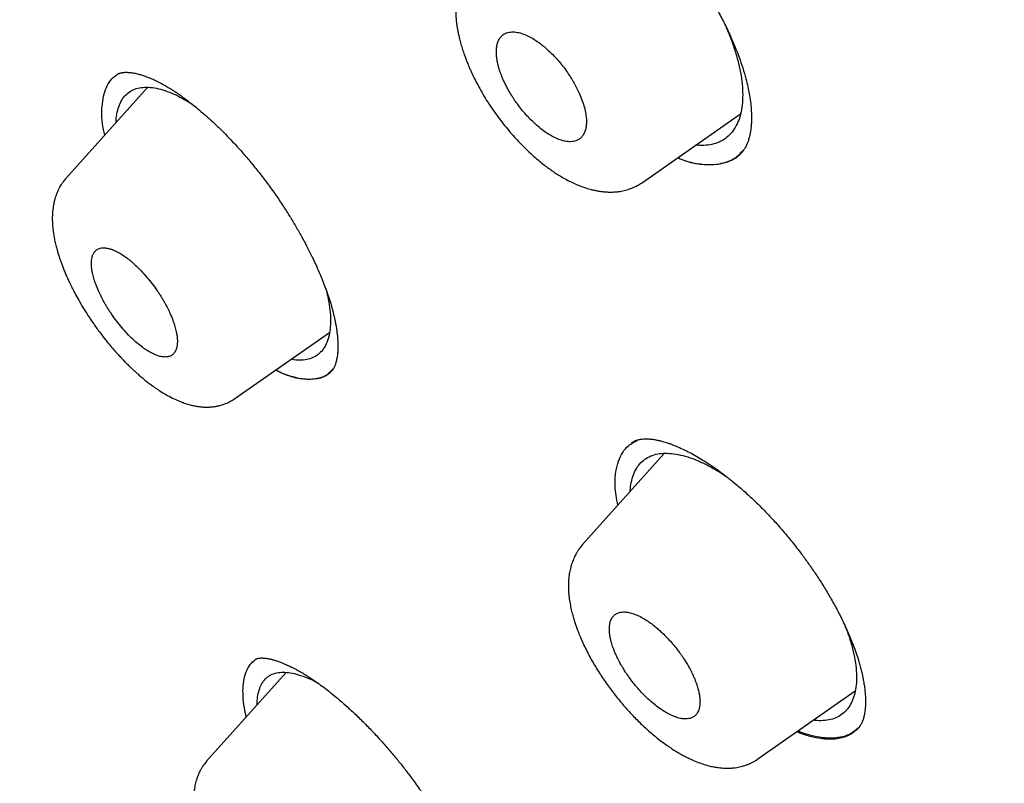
# Model space of a CAD drawing. Header units: millimetres. Extents: x 8 to 601, y 12 to 948.
# Tile 20 of 125: x 482 to 496, y 371 to 382. Entities that reach past the tile are written whole.
import ezdxf

# ---------------------------------------------------------------- set-up
doc = ezdxf.new("R2010")
doc.units = ezdxf.units.MM

msp = doc.modelspace()

# ---------------------------------------------------------------- linework, layer by layer
at = {"color": 7, "linetype": 'Continuous', "lineweight": 30}
for p, q in [((484.131, 380.793), (482.989, 379.519)), ((484.706, 380.591), (484.764, 380.553)), ((491.054, 379.465), (492.424, 380.424)), ((492.477, 379.927), (492.424, 379.876)), ((485.354, 376.443), (486.676, 377.369)), ((486.736, 376.87), (486.713, 376.847)), ((486.703, 376.837), (486.663, 376.798)), ((491.358, 375.677), (490.215, 374.402)), ((486.071, 372.615), (484.954, 371.369)), ((492.668, 371.406), (494.027, 372.357))]:
    msp.add_line(p, q, dxfattribs=at)
for points, knots in [([(546.31, 319.917), (546.414, 320.603), (546.621, 321.969), (546.63, 324.249), (546.489, 326.623), (546.21, 329.082), (545.791, 331.861), (545.206, 334.973), (544.448, 338.418), (543.505, 342.325), (542.383, 346.691), (541.162, 351.491), (539.875, 356.343), (538.436, 361.307), (537.042, 365.565), (535.764, 369.067), (534.688, 371.764), (533.463, 374.538), (532.048, 377.395), (530.493, 380.167), (528.807, 382.82), (527.026, 385.31), (525.063, 387.733), (522.988, 390.04), (520.858, 392.223), (518.345, 394.629), (515.447, 397.208), (512.175, 399.906), (508.912, 402.43), (505.667, 404.796), (502.447, 406.995), (499.265, 409.024), (496.13, 410.904), (493.032, 412.693), (489.945, 414.469), (486.867, 416.174), (483.815, 417.75), (480.813, 419.147), (477.885, 420.345), (475.044, 421.346), (472.303, 422.114), (469.989, 422.546), (468.089, 422.689), (466.567, 422.614), (465.194, 422.297), (464.031, 421.679), (463.132, 420.734), (462.45, 419.448), (461.999, 417.891), (461.884, 416.638), (461.829, 416.041)], [0, 0, 0, 0, 0.019898, 0.0396, 0.059164, 0.078622, 0.098012, 0.12334, 0.148581, 0.17373, 0.20787, 0.241963, 0.276211, 0.310624, 0.345209, 0.362608, 0.380134, 0.39781, 0.415671, 0.433755, 0.448995, 0.464411, 0.479836, 0.49507, 0.51012, 0.525029, 0.547188, 0.569187, 0.591087, 0.612948, 0.634795, 0.656565, 0.678193, 0.699626, 0.721058, 0.742686, 0.764457, 0.7863, 0.808166, 0.830063, 0.852062, 0.874222, 0.88913, 0.904182, 0.919413, 0.934843, 0.95025, 0.965501, 0.983579, 1, 1, 1, 1]), ([(544.101, 319.878), (544.186, 320.426), (544.357, 321.522), (544.405, 323.329), (544.343, 325.217), (544.175, 327.181), (543.925, 329.2), (543.545, 331.658), (542.994, 334.581), (542.241, 337.983), (541.364, 341.596), (540.38, 345.404), (539.346, 349.383), (538.284, 353.383), (537.143, 357.436), (535.878, 361.565), (534.681, 365.084), (533.614, 367.955), (532.744, 370.143), (531.787, 372.367), (530.725, 374.631), (529.537, 376.933), (528.317, 379.071), (527.089, 381.024), (525.891, 382.779), (524.595, 384.513), (523.059, 386.396), (521.273, 388.395), (519.254, 390.481), (517.052, 392.606), (514.679, 394.755), (512.145, 396.911), (509.6, 398.956), (507.056, 400.902), (504.307, 402.905), (501.364, 404.924), (498.239, 406.927), (495.143, 408.789), (492.07, 410.567), (489.007, 412.327), (485.964, 414.006), (482.962, 415.547), (480.214, 416.816), (477.723, 417.839), (475.479, 418.657), (473.301, 419.335), (471.201, 419.853), (469.312, 420.167), (467.644, 420.277), (466.197, 420.191), (465.011, 419.908), (464.08, 419.45), (463.376, 418.869), (462.806, 418.135), (462.314, 417.174), (461.937, 415.959), (461.7, 414.479), (461.609, 412.881), (461.637, 411.193), (461.761, 409.436), (462.028, 407.026), (462.513, 403.918), (463.277, 400.079), (464.173, 396.167), (465.154, 392.214), (466.166, 388.247), (467.144, 384.488), (468.132, 380.902), (469.144, 377.483), (470.265, 374.006), (471.363, 370.901), (472.399, 368.189), (473.336, 365.891), (474.36, 363.556), (475.474, 361.184), (476.317, 359.572), (476.739, 358.765)], [0, 0, 0, 0, 0.011709, 0.0234, 0.035079, 0.046745, 0.058401, 0.070053, 0.08835, 0.106637, 0.124908, 0.145647, 0.166375, 0.187119, 0.207887, 0.228673, 0.249479, 0.259892, 0.270315, 0.28075, 0.291198, 0.301658, 0.31213, 0.319994, 0.327864, 0.335737, 0.343609, 0.354092, 0.364563, 0.37502, 0.38755, 0.400066, 0.41258, 0.425091, 0.437599, 0.45323, 0.468841, 0.484431, 0.499999, 0.515569, 0.531166, 0.546782, 0.562408, 0.574915, 0.587424, 0.599934, 0.612454, 0.624987, 0.635443, 0.645912, 0.656393, 0.664263, 0.672136, 0.680006, 0.687871, 0.698343, 0.708803, 0.71925, 0.729685, 0.740108, 0.750521, 0.771326, 0.792113, 0.81288, 0.833624, 0.854353, 0.875091, 0.892532, 0.909986, 0.927451, 0.944927, 0.955919, 0.966921, 0.977933, 0.988958, 1, 1, 1, 1]), ([(492.139, 410.008), (492.234, 409.953), (492.422, 409.845), (492.696, 409.687), (492.957, 409.536), (493.206, 409.392), (493.44, 409.256), (493.66, 409.128), (493.867, 409.008), (494.06, 408.895), (494.243, 408.789), (494.413, 408.689), (494.572, 408.596), (494.718, 408.51), (494.853, 408.431), (494.981, 408.356), (495.107, 408.282), (495.37, 408.127), (495.773, 407.888), (496.32, 407.562), (497.019, 407.141), (497.867, 406.625), (498.864, 406.006), (499.696, 405.478), (500.363, 405.047), (500.865, 404.719), (501.373, 404.384), (501.889, 404.04), (502.417, 403.683), (502.834, 403.399), (503.136, 403.191), (503.319, 403.064), (503.504, 402.936), (503.691, 402.806), (503.88, 402.674), (504.068, 402.543), (504.251, 402.413), (504.429, 402.288), (504.598, 402.168), (504.758, 402.054), (504.907, 401.947), (505.044, 401.849), (505.175, 401.755), (505.313, 401.655), (505.465, 401.545), (505.636, 401.422), (505.817, 401.29), (506.009, 401.149), (506.212, 401), (506.519, 400.775), (506.923, 400.476), (507.399, 400.119), (507.85, 399.778), (508.279, 399.451), (508.706, 399.123), (509.276, 398.682), (509.987, 398.123), (510.668, 397.579), (511.179, 397.167), (511.523, 396.887), (511.876, 396.597), (512.185, 396.342), (512.449, 396.123), (512.663, 395.944), (512.875, 395.766), (513.079, 395.594), (513.268, 395.433), (513.442, 395.285), (513.601, 395.15), (513.745, 395.026), (513.881, 394.91), (514.017, 394.792), (514.163, 394.665), (514.323, 394.526), (514.5, 394.372), (514.695, 394.201), (514.905, 394.016), (515.195, 393.759), (515.556, 393.437), (515.978, 393.055), (516.386, 392.682), (516.784, 392.314), (517.175, 391.949), (517.622, 391.527), (518.125, 391.045), (518.683, 390.501), (519.238, 389.951), (519.789, 389.394), (520.336, 388.83), (520.839, 388.301), (521.299, 387.807), (521.718, 387.349), (522.133, 386.888), (522.543, 386.421), (522.95, 385.951), (523.345, 385.483), (523.729, 385.02), (524.1, 384.561), (524.464, 384.1), (524.823, 383.637), (525.175, 383.171), (525.523, 382.701), (525.869, 382.224), (526.155, 381.819), (526.383, 381.49), (526.555, 381.24), (526.722, 380.994), (526.88, 380.759), (527.026, 380.539), (527.159, 380.336), (527.27, 380.165), (527.36, 380.026), (527.432, 379.914), (527.503, 379.804), (527.576, 379.689), (527.655, 379.564), (527.742, 379.426), (527.835, 379.276), (527.941, 379.105), (528.059, 378.912), (528.188, 378.698), (528.321, 378.477), (528.478, 378.212), (528.654, 377.912), (528.858, 377.558), (529.065, 377.193), (529.275, 376.818), (529.498, 376.411), (529.735, 375.972), (529.984, 375.5), (530.223, 375.036), (530.489, 374.511), (530.779, 373.924), (531.091, 373.274), (531.394, 372.627), (531.688, 371.981), (531.912, 371.476), (532.073, 371.109), (532.172, 370.879), (532.272, 370.647), (532.371, 370.414), (532.47, 370.179), (532.567, 369.947), (532.66, 369.72), (532.746, 369.51), (532.825, 369.317), (532.896, 369.14), (532.964, 368.972), (533.028, 368.812), (533.09, 368.656), (533.153, 368.496), (533.223, 368.317), (533.301, 368.117), (533.387, 367.894), (533.478, 367.658), (533.57, 367.414), (533.663, 367.167), (533.797, 366.81), (533.967, 366.346), (534.167, 365.795), (534.354, 365.267), (534.53, 364.766), (534.7, 364.273), (534.866, 363.786), (535.082, 363.145), (535.344, 362.351), (535.668, 361.347), (536, 360.288), (536.339, 359.176), (536.675, 358.044), (537.008, 356.891), (537.339, 355.718), (537.662, 354.55), (537.977, 353.387), (538.354, 351.97), (538.789, 350.301), (539.283, 348.381), (539.675, 346.852), (539.968, 345.712), (540.161, 344.96), (540.353, 344.21), (540.544, 343.459), (540.734, 342.705), (540.888, 342.093), (541.005, 341.619), (541.088, 341.285), (541.172, 340.943), (541.241, 340.659), (541.295, 340.435), (541.335, 340.273), (541.373, 340.113), (541.41, 339.959), (541.445, 339.815), (541.476, 339.684), (541.504, 339.566), (541.529, 339.46), (541.552, 339.363), (541.574, 339.27), (541.596, 339.175), (541.619, 339.077), (541.644, 338.973), (541.67, 338.863), (541.697, 338.747), (541.725, 338.626), (541.755, 338.496), (541.787, 338.358), (541.82, 338.212), (541.869, 337.998), (541.932, 337.723), (542.006, 337.393), (542.076, 337.075), (542.144, 336.77), (542.208, 336.473), (542.299, 336.051), (542.415, 335.5), (542.57, 334.741), (542.734, 333.907), (542.903, 333), (543.061, 332.101), (543.208, 331.21), (543.341, 330.327), (543.433, 329.654), (543.494, 329.183), (543.527, 328.912), (543.559, 328.642), (543.59, 328.372), (543.619, 328.101), (543.65, 327.794), (543.684, 327.448), (543.71, 327.145), (543.729, 326.915), (543.74, 326.766), (543.75, 326.624), (543.759, 326.498), (543.767, 326.387), (543.773, 326.289), (543.779, 326.197), (543.784, 326.113), (543.788, 326.032), (543.793, 325.945), (543.798, 325.848), (543.803, 325.738), (543.809, 325.618), (543.814, 325.489), (543.819, 325.351), (543.824, 325.205), (543.829, 325.055), (543.832, 324.905), (543.835, 324.757), (543.837, 324.611), (543.839, 324.409), (543.839, 324.153), (543.836, 323.845), (543.829, 323.538), (543.82, 323.288), (543.81, 323.092), (543.802, 322.953), (543.794, 322.813), (543.785, 322.692), (543.778, 322.595), (543.772, 322.523), (543.767, 322.459), (543.762, 322.404), (543.758, 322.358), (543.754, 322.321), (543.751, 322.29), (543.749, 322.259), (543.745, 322.225), (543.741, 322.184), (543.736, 322.139), (543.731, 322.085), (543.724, 322.023), (543.715, 321.95), (543.705, 321.866), (543.693, 321.773), (543.68, 321.669), (543.664, 321.556), (543.645, 321.433), (543.624, 321.3), (543.6, 321.158), (543.572, 321.008), (543.542, 320.851), (543.507, 320.686), (543.468, 320.513), (543.439, 320.396), (543.424, 320.336)], [0, 0, 0, 0, 0.002938, 0.005744, 0.008416, 0.010954, 0.01336, 0.015593, 0.017697, 0.019674, 0.021521, 0.023275, 0.024894, 0.026381, 0.027734, 0.029011, 0.030294, 0.031584, 0.037035, 0.042605, 0.048243, 0.05831, 0.068375, 0.07844, 0.083473, 0.088505, 0.093571, 0.098743, 0.104025, 0.109422, 0.111232, 0.113057, 0.114897, 0.116752, 0.118621, 0.120505, 0.122344, 0.12408, 0.125789, 0.127385, 0.128868, 0.130239, 0.131503, 0.132795, 0.134387, 0.136086, 0.137893, 0.139807, 0.141828, 0.143949, 0.14894, 0.153834, 0.158122, 0.162355, 0.166586, 0.170816, 0.179275, 0.187729, 0.191056, 0.194457, 0.197959, 0.201564, 0.203665, 0.205798, 0.20795, 0.209988, 0.211882, 0.213599, 0.215177, 0.216614, 0.217911, 0.219231, 0.22069, 0.222288, 0.224025, 0.225993, 0.228114, 0.230325, 0.234713, 0.23896, 0.243065, 0.247039, 0.250986, 0.254935, 0.260647, 0.26636, 0.272072, 0.277784, 0.283494, 0.289203, 0.293688, 0.298176, 0.302666, 0.307161, 0.311663, 0.316169, 0.320461, 0.324745, 0.329025, 0.333302, 0.337578, 0.341862, 0.346212, 0.350639, 0.352896, 0.355173, 0.357442, 0.359577, 0.361563, 0.363399, 0.365086, 0.366159, 0.367161, 0.368103, 0.369121, 0.370252, 0.371497, 0.372855, 0.374326, 0.37614, 0.378098, 0.380157, 0.382191, 0.385316, 0.388358, 0.391872, 0.395271, 0.398605, 0.403002, 0.407324, 0.411572, 0.415796, 0.421831, 0.427868, 0.433908, 0.439951, 0.446025, 0.448184, 0.450361, 0.452558, 0.454773, 0.457007, 0.459253, 0.461425, 0.463497, 0.465273, 0.466968, 0.468582, 0.470116, 0.471579, 0.473103, 0.474728, 0.47675, 0.47891, 0.481208, 0.483611, 0.486014, 0.488411, 0.494028, 0.499591, 0.504631, 0.509572, 0.51442, 0.519241, 0.524064, 0.533537, 0.54301, 0.554287, 0.565565, 0.576843, 0.588926, 0.60101, 0.613094, 0.625177, 0.63726, 0.657399, 0.677538, 0.697679, 0.70559, 0.713502, 0.721413, 0.729324, 0.737258, 0.74531, 0.748786, 0.752327, 0.755962, 0.759692, 0.761397, 0.763122, 0.764863, 0.766526, 0.768057, 0.769455, 0.770721, 0.771855, 0.772858, 0.773836, 0.774846, 0.775887, 0.776994, 0.77821, 0.779421, 0.780722, 0.782116, 0.7836, 0.785176, 0.786826, 0.790513, 0.794075, 0.797511, 0.800821, 0.804011, 0.807169, 0.814613, 0.822056, 0.832126, 0.842195, 0.852263, 0.862331, 0.872398, 0.882466, 0.885623, 0.88878, 0.891937, 0.895094, 0.898271, 0.901536, 0.905986, 0.910596, 0.912451, 0.914274, 0.915988, 0.91759, 0.918864, 0.920057, 0.921171, 0.922206, 0.923162, 0.924138, 0.92539, 0.926753, 0.928227, 0.929812, 0.931544, 0.933391, 0.935293, 0.937177, 0.939044, 0.940894, 0.942728, 0.94675, 0.950689, 0.954666, 0.958762, 0.960602, 0.962465, 0.964352, 0.966249, 0.967345, 0.968329, 0.969199, 0.969957, 0.970603, 0.971091, 0.971487, 0.971883, 0.97236, 0.972915, 0.97355, 0.974265, 0.975148, 0.976173, 0.977347, 0.97867, 0.980144, 0.981767, 0.983541, 0.985466, 0.987542, 0.989769, 0.992105, 0.994588, 0.997219, 1, 1, 1, 1]), ([(489.372, 383.963), (489.379, 383.968), (489.393, 383.978), (489.415, 383.989), (489.437, 383.999), (489.459, 384.007), (489.483, 384.015), (489.509, 384.021), (489.538, 384.026), (489.575, 384.03), (489.622, 384.032), (489.685, 384.03), (489.756, 384.021), (489.83, 384.007), (489.905, 383.986), (489.984, 383.961), (490.069, 383.927), (490.158, 383.887), (490.245, 383.843), (490.322, 383.799), (490.387, 383.76), (490.442, 383.726), (490.492, 383.693), (490.543, 383.658), (490.607, 383.613), (490.683, 383.556), (490.77, 383.487), (490.862, 383.411), (490.953, 383.331), (491.044, 383.248), (491.132, 383.162), (491.219, 383.074), (491.304, 382.984), (491.389, 382.889), (491.472, 382.793), (491.556, 382.691), (491.64, 382.583), (491.728, 382.463), (491.821, 382.332), (491.915, 382.188), (492.011, 382.033), (492.106, 381.866), (492.199, 381.69), (492.28, 381.52), (492.348, 381.361), (492.406, 381.213), (492.458, 381.062), (492.486, 380.963), (492.5, 380.913)], [0, 0, 0, 0, 0.019211, 0.035395, 0.04855, 0.060554, 0.072767, 0.088908, 0.103507, 0.116378, 0.138659, 0.16299, 0.188785, 0.213603, 0.234482, 0.257252, 0.280935, 0.304678, 0.328495, 0.347502, 0.363632, 0.376799, 0.38777, 0.400019, 0.413969, 0.432955, 0.454305, 0.47619, 0.497884, 0.519385, 0.540692, 0.561805, 0.582723, 0.603449, 0.625383, 0.645818, 0.668211, 0.69257, 0.7189, 0.747204, 0.777481, 0.809725, 0.843924, 0.88006, 0.908428, 0.937872, 0.968393, 1, 1, 1, 1]), ([(488.657, 382.511), (488.642, 382.493), (488.614, 382.46), (488.581, 382.411), (488.557, 382.369), (488.537, 382.332), (488.52, 382.295), (488.505, 382.257), (488.491, 382.218), (488.478, 382.174), (488.466, 382.125), (488.456, 382.071), (488.448, 382.016), (488.444, 381.965), (488.441, 381.921), (488.441, 381.878), (488.441, 381.834), (488.444, 381.786), (488.448, 381.734), (488.454, 381.683), (488.461, 381.634), (488.47, 381.585), (488.481, 381.531), (488.496, 381.467), (488.515, 381.397), (488.537, 381.323), (488.56, 381.254), (488.58, 381.2), (488.596, 381.159), (488.61, 381.125), (488.624, 381.089), (488.642, 381.047), (488.668, 380.99), (488.703, 380.916), (488.751, 380.824), (488.808, 380.721), (488.876, 380.607), (488.956, 380.485), (489.041, 380.368), (489.125, 380.26), (489.203, 380.166), (489.28, 380.079), (489.361, 379.993), (489.445, 379.91), (489.531, 379.831), (489.61, 379.764), (489.68, 379.707), (489.745, 379.659), (489.807, 379.615), (489.87, 379.574), (489.937, 379.533), (490.009, 379.494), (490.084, 379.457), (490.161, 379.423), (490.241, 379.393), (490.312, 379.372), (490.371, 379.357), (490.417, 379.348), (490.463, 379.34), (490.511, 379.334), (490.562, 379.331), (490.61, 379.33), (490.652, 379.331), (490.687, 379.334), (490.721, 379.337), (490.757, 379.343), (490.797, 379.351), (490.836, 379.361), (490.871, 379.373), (490.906, 379.385), (490.946, 379.403), (490.997, 379.429), (491.033, 379.452), (491.053, 379.465)], [0, 0, 0, 0, 0.016412, 0.030378, 0.042011, 0.052515, 0.062237, 0.071361, 0.082016, 0.092589, 0.104557, 0.118168, 0.13254, 0.144187, 0.15397, 0.162773, 0.172852, 0.184328, 0.196308, 0.208678, 0.219103, 0.22893, 0.241677, 0.254915, 0.270362, 0.287549, 0.302293, 0.313605, 0.321505, 0.327987, 0.335492, 0.34426, 0.354267, 0.371401, 0.390845, 0.412616, 0.436745, 0.463141, 0.491762, 0.514639, 0.536969, 0.558025, 0.577817, 0.602246, 0.624441, 0.644404, 0.662127, 0.677852, 0.693143, 0.708254, 0.724176, 0.742733, 0.760192, 0.77874, 0.798371, 0.818088, 0.831167, 0.841883, 0.851525, 0.86415, 0.875921, 0.888344, 0.898718, 0.906931, 0.914028, 0.923312, 0.933165, 0.943027, 0.951997, 0.960112, 0.970076, 0.98339, 1, 1, 1, 1]), ([(489.746, 380.135), (489.773, 380.119), (489.826, 380.089), (489.903, 380.057), (489.966, 380.04), (490.016, 380.034), (490.054, 380.033), (490.091, 380.037), (490.124, 380.046), (490.159, 380.062), (490.194, 380.087), (490.226, 380.126), (490.249, 380.173), (490.263, 380.227), (490.269, 380.273), (490.27, 380.314), (490.269, 380.348), (490.266, 380.383), (490.259, 380.436), (490.243, 380.51), (490.213, 380.605), (490.177, 380.695), (490.138, 380.778), (490.098, 380.853), (490.053, 380.928), (490.003, 381.004), (489.948, 381.08), (489.889, 381.153), (489.829, 381.221), (489.768, 381.282), (489.707, 381.338), (489.648, 381.388), (489.59, 381.431), (489.525, 381.473), (489.454, 381.513), (489.377, 381.545), (489.314, 381.562), (489.264, 381.569), (489.225, 381.569), (489.189, 381.565), (489.155, 381.556), (489.12, 381.541), (489.086, 381.515), (489.053, 381.476), (489.03, 381.429), (489.016, 381.375), (489.009, 381.317), (489.01, 381.269), (489.013, 381.236), (489.014, 381.226), (489.015, 381.215), (489.016, 381.204), (489.018, 381.193), (489.019, 381.183), (489.022, 381.168), (489.027, 381.142), (489.034, 381.11), (489.042, 381.078), (489.05, 381.05), (489.061, 381.018), (489.073, 380.982), (489.089, 380.942), (489.109, 380.894), (489.133, 380.842), (489.162, 380.787), (489.19, 380.735), (489.219, 380.687), (489.247, 380.642), (489.284, 380.588), (489.332, 380.523), (489.391, 380.449), (489.452, 380.381), (489.519, 380.313), (489.592, 380.246), (489.671, 380.184), (489.721, 380.151), (489.746, 380.135)], [0, 0, 0, 0, 0.02052, 0.041157, 0.061913, 0.074431, 0.086994, 0.099603, 0.112258, 0.12496, 0.142723, 0.161711, 0.181927, 0.197899, 0.214564, 0.223159, 0.231927, 0.240868, 0.249983, 0.270805, 0.291629, 0.312457, 0.327945, 0.343518, 0.359176, 0.374921, 0.391936, 0.408551, 0.424765, 0.440581, 0.455998, 0.471018, 0.485641, 0.499869, 0.520408, 0.541059, 0.561826, 0.574349, 0.586915, 0.599526, 0.612182, 0.624883, 0.642773, 0.661834, 0.682068, 0.698019, 0.714631, 0.73402, 0.736622, 0.739238, 0.741869, 0.744514, 0.747173, 0.749846, 0.75195, 0.758162, 0.768043, 0.773612, 0.779906, 0.786925, 0.794668, 0.803136, 0.812328, 0.824535, 0.836026, 0.846801, 0.85686, 0.866202, 0.874828, 0.891957, 0.908661, 0.924942, 0.9408, 0.96128, 0.981013, 1, 1, 1, 1]), ([(492.217, 381.647), (492.24, 381.594), (492.29, 381.478), (492.349, 381.305), (492.399, 381.128), (492.434, 380.959), (492.453, 380.799), (492.457, 380.65), (492.446, 380.513), (492.42, 380.39), (492.379, 380.281), (492.324, 380.187), (492.256, 380.109), (492.174, 380.049), (492.079, 380.007), (491.972, 379.985), (491.879, 379.979), (491.819, 379.986), (491.801, 379.989)], [0, 0, 0, 0, 0.0565, 0.121997, 0.187609, 0.253397, 0.319207, 0.384833, 0.45034, 0.515761, 0.581108, 0.646392, 0.711636, 0.776892, 0.842163, 0.907428, 0.972738, 1, 1, 1, 1]), ([(483.701, 380.971), (483.704, 380.973), (483.71, 380.977), (483.718, 380.981), (483.725, 380.985), (483.733, 380.988), (483.741, 380.991), (483.751, 380.994), (483.764, 380.997), (483.778, 381), (483.794, 381.002), (483.809, 381.003), (483.824, 381.004), (483.84, 381.004), (483.857, 381.003), (483.877, 381.002), (483.901, 381), (483.927, 380.996), (483.959, 380.99), (483.993, 380.982), (484.036, 380.971), (484.089, 380.954), (484.154, 380.93), (484.226, 380.899), (484.292, 380.866), (484.347, 380.837), (484.388, 380.814), (484.423, 380.793), (484.458, 380.771), (484.496, 380.747), (484.539, 380.719), (484.587, 380.686), (484.644, 380.645), (484.708, 380.597), (484.781, 380.54), (484.86, 380.475), (484.949, 380.399), (485.047, 380.31), (485.147, 380.214), (485.248, 380.112), (485.349, 380.006), (485.455, 379.889), (485.565, 379.761), (485.679, 379.621), (485.755, 379.522), (485.793, 379.471)], [0, 0, 0, 0, 0.020478, 0.037776, 0.05188, 0.062776, 0.073288, 0.086401, 0.102294, 0.120348, 0.136506, 0.152313, 0.164578, 0.176826, 0.190325, 0.205083, 0.220155, 0.240267, 0.257444, 0.276935, 0.299854, 0.325909, 0.360275, 0.39388, 0.426531, 0.447928, 0.464932, 0.478004, 0.491665, 0.507039, 0.523813, 0.542268, 0.563747, 0.589107, 0.615544, 0.645216, 0.678137, 0.714317, 0.753763, 0.789133, 0.826771, 0.866675, 0.908844, 0.953281, 1, 1, 1, 1]), ([(483.533, 380.126), (483.522, 380.179), (483.483, 380.362), (483.494, 380.559), (483.532, 380.736), (483.581, 380.846), (483.638, 380.925), (483.686, 380.957), (483.703, 380.968)], [0, 0, 0, 0, 0.128946, 0.438694, 0.594221, 0.750262, 0.906218, 1, 1, 1, 1]), ([(492.5, 380.913), (492.509, 380.875), (492.528, 380.803), (492.547, 380.706), (492.56, 380.623), (492.569, 380.551), (492.574, 380.491), (492.577, 380.443), (492.578, 380.406), (492.579, 380.374), (492.578, 380.342), (492.577, 380.3), (492.574, 380.252), (492.568, 380.202), (492.562, 380.161), (492.555, 380.125), (492.547, 380.093), (492.539, 380.064), (492.531, 380.039), (492.523, 380.019), (492.517, 380.004), (492.512, 379.993), (492.508, 379.983), (492.503, 379.973), (492.498, 379.963), (492.491, 379.949), (492.482, 379.934), (492.475, 379.924), (492.472, 379.92)], [0, 0, 0, 0, 0.08146, 0.153993, 0.217728, 0.272756, 0.324132, 0.364738, 0.394626, 0.419463, 0.448938, 0.483199, 0.539523, 0.590849, 0.638499, 0.676251, 0.715934, 0.756613, 0.791469, 0.819158, 0.843888, 0.859469, 0.875607, 0.892301, 0.909693, 0.932338, 0.971054, 1, 1, 1, 1]), ([(483.693, 380.305), (483.693, 380.314), (483.694, 380.366), (483.708, 380.449), (483.738, 380.55), (483.782, 380.635), (483.84, 380.703), (483.911, 380.754), (483.996, 380.785), (484.092, 380.798), (484.198, 380.793), (484.314, 380.769), (484.438, 380.727), (484.568, 380.67), (484.66, 380.617), (484.706, 380.591)], [0, 0, 0, 0, 0.016892, 0.098614, 0.180434, 0.262361, 0.344429, 0.426723, 0.509043, 0.591127, 0.67307, 0.754917, 0.836683, 0.918372, 1, 1, 1, 1]), ([(491.547, 379.81), (491.57, 379.8), (491.672, 379.756), (491.845, 379.72), (492.063, 379.707), (492.264, 379.754), (492.402, 379.829), (492.459, 379.903), (492.472, 379.92)], [0, 0, 0, 0, 0.058379, 0.25229, 0.461464, 0.685878, 0.925478, 1, 1, 1, 1]), ([(491.548, 379.811), (491.571, 379.801), (491.695, 379.744), (491.899, 379.71), (492.145, 379.715), (492.344, 379.784), (492.435, 379.882), (492.476, 379.926)], [0, 0, 0, 0, 0.0552752, 0.3021556, 0.5477724, 0.7929368, 1, 1, 1, 1]), ([(482.991, 379.52), (482.978, 379.505), (482.955, 379.478), (482.928, 379.439), (482.91, 379.409), (482.897, 379.386), (482.885, 379.362), (482.871, 379.331), (482.856, 379.293), (482.842, 379.253), (482.832, 379.217), (482.823, 379.183), (482.816, 379.148), (482.81, 379.107), (482.805, 379.063), (482.801, 379.01), (482.8, 378.953), (482.802, 378.889), (482.807, 378.826), (482.815, 378.761), (482.826, 378.694), (482.841, 378.624), (482.857, 378.557), (482.875, 378.495), (482.891, 378.441), (482.907, 378.393), (482.924, 378.346), (482.942, 378.297), (482.963, 378.244), (482.986, 378.187), (483.012, 378.128), (483.042, 378.062), (483.077, 377.99), (483.12, 377.908), (483.171, 377.815), (483.231, 377.713), (483.3, 377.602), (483.381, 377.483), (483.463, 377.37), (483.541, 377.269), (483.608, 377.187), (483.669, 377.117), (483.722, 377.057), (483.771, 377.005), (483.813, 376.961), (483.846, 376.927), (483.867, 376.907), (483.877, 376.898), (483.88, 376.894), (483.882, 376.892), (483.889, 376.886), (483.903, 376.873), (483.925, 376.851), (483.955, 376.823), (483.993, 376.79), (484.037, 376.751), (484.088, 376.708), (484.14, 376.667), (484.187, 376.632), (484.228, 376.602), (484.266, 376.576), (484.319, 376.541), (484.391, 376.498), (484.479, 376.451), (484.56, 376.414), (484.632, 376.386), (484.695, 376.365), (484.755, 376.349), (484.808, 376.338), (484.856, 376.331), (484.904, 376.326), (484.957, 376.324), (485.007, 376.325), (485.045, 376.329), (485.074, 376.333), (485.095, 376.336), (485.117, 376.341), (485.144, 376.347), (485.18, 376.357), (485.229, 376.374), (485.29, 376.402), (485.331, 376.429), (485.353, 376.443)], [0, 0, 0, 0, 0.014589, 0.026037, 0.034334, 0.039804, 0.045522, 0.054547, 0.065298, 0.07596, 0.08588, 0.093591, 0.102095, 0.112788, 0.124478, 0.135682, 0.151594, 0.166854, 0.18173, 0.196746, 0.212425, 0.22877, 0.244554, 0.25794, 0.270314, 0.280141, 0.290234, 0.300994, 0.312419, 0.324511, 0.337518, 0.350897, 0.36636, 0.383915, 0.403575, 0.425361, 0.449274, 0.475182, 0.503071, 0.524678, 0.544023, 0.561118, 0.575967, 0.588571, 0.601162, 0.610232, 0.615772, 0.617223, 0.617871, 0.61831, 0.619023, 0.622848, 0.629224, 0.637116, 0.647074, 0.659109, 0.673235, 0.688427, 0.701202, 0.711643, 0.721011, 0.730685, 0.753712, 0.777686, 0.80135, 0.815816, 0.83224, 0.848663, 0.862244, 0.872792, 0.884732, 0.898441, 0.911581, 0.922065, 0.927442, 0.932738, 0.938039, 0.943609, 0.952184, 0.964474, 0.980439, 1, 1, 1, 1]), ([(485.793, 379.472), (485.833, 379.417), (485.911, 379.311), (486.019, 379.151), (486.117, 378.998), (486.206, 378.851), (486.285, 378.711), (486.36, 378.572), (486.429, 378.434), (486.492, 378.301), (486.545, 378.18), (486.59, 378.072), (486.627, 377.973), (486.658, 377.884), (486.683, 377.806), (486.703, 377.742), (486.717, 377.689), (486.729, 377.642), (486.74, 377.597), (486.751, 377.55), (486.761, 377.499), (486.771, 377.442), (486.78, 377.382), (486.787, 377.322), (486.792, 377.261), (486.794, 377.203), (486.794, 377.153), (486.793, 377.112), (486.79, 377.079), (486.787, 377.047), (486.783, 377.017), (486.777, 376.987), (486.771, 376.961), (486.765, 376.939), (486.759, 376.922), (486.754, 376.908), (486.748, 376.894), (486.742, 376.88), (486.735, 376.866), (486.728, 376.855), (486.721, 376.845), (486.714, 376.837), (486.707, 376.829), (486.702, 376.824), (486.699, 376.821)], [0, 0, 0, 0, 0.047688, 0.093267, 0.136719, 0.178017, 0.217134, 0.254047, 0.295407, 0.333554, 0.368482, 0.400201, 0.428722, 0.45689, 0.481102, 0.5014, 0.518183, 0.533745, 0.548217, 0.563889, 0.582209, 0.603027, 0.62571, 0.64966, 0.674866, 0.701, 0.724418, 0.743775, 0.759544, 0.775245, 0.795821, 0.81384, 0.832518, 0.848279, 0.861063, 0.871663, 0.885078, 0.902164, 0.918255, 0.932577, 0.945158, 0.959284, 0.977575, 1, 1, 1, 1]), ([(484.082, 377.145), (484.102, 377.132), (484.143, 377.104), (484.201, 377.073), (484.255, 377.049), (484.31, 377.031), (484.365, 377.023), (484.415, 377.026), (484.459, 377.041), (484.495, 377.067), (484.524, 377.107), (484.54, 377.151), (484.547, 377.195), (484.55, 377.235), (484.549, 377.279), (484.544, 377.326), (484.533, 377.383), (484.516, 377.452), (484.489, 377.535), (484.454, 377.62), (484.415, 377.703), (484.38, 377.769), (484.349, 377.824), (484.323, 377.866), (484.296, 377.909), (484.255, 377.97), (484.199, 378.048), (484.125, 378.139), (484.055, 378.217), (483.991, 378.283), (483.932, 378.338), (483.873, 378.387), (483.813, 378.432), (483.753, 378.471), (483.695, 378.503), (483.641, 378.526), (483.591, 378.542), (483.546, 378.55), (483.505, 378.551), (483.47, 378.546), (483.434, 378.533), (483.401, 378.508), (483.373, 378.469), (483.357, 378.424), (483.349, 378.38), (483.347, 378.34), (483.348, 378.297), (483.353, 378.25), (483.363, 378.193), (483.381, 378.125), (483.408, 378.041), (483.443, 377.956), (483.482, 377.872), (483.517, 377.806), (483.548, 377.752), (483.573, 377.71), (483.6, 377.668), (483.641, 377.607), (483.697, 377.529), (483.771, 377.437), (483.847, 377.351), (483.925, 377.273), (484.004, 377.203), (484.056, 377.165), (484.082, 377.145)], [0, 0, 0, 0, 0.0169284, 0.0334817, 0.0496604, 0.0654654, 0.0859526, 0.1057796, 0.1249487, 0.1453494, 0.1659184, 0.186659, 0.1991928, 0.2117903, 0.2244519, 0.2371785, 0.2499706, 0.2675605, 0.2864422, 0.3066168, 0.3226017, 0.3393152, 0.3479485, 0.3567641, 0.3657622, 0.3749429, 0.3957571, 0.4165738, 0.437393, 0.4529417, 0.4685399, 0.4841878, 0.4998856, 0.5168908, 0.5335007, 0.5497161, 0.5655377, 0.5809662, 0.5960024, 0.6106472, 0.6249017, 0.645414, 0.6660466, 0.6868027, 0.6993227, 0.711889, 0.7245022, 0.7371631, 0.7498723, 0.7675517, 0.7864866, 0.8066781, 0.8226521, 0.8393345, 0.8479445, 0.8567319, 0.8656967, 0.874839, 0.8956665, 0.9164967, 0.9373296, 0.9581264, 0.9790163, 1, 1, 1, 1]), ([(486.626, 377.976), (486.635, 377.94), (486.659, 377.85), (486.681, 377.715), (486.693, 377.573), (486.69, 377.443), (486.673, 377.328), (486.642, 377.227), (486.597, 377.142), (486.539, 377.073), (486.467, 377.023), (486.383, 376.991), (486.287, 376.978), (486.205, 376.979), (486.153, 376.991), (486.14, 376.993)], [0, 0, 0, 0, 0.0534, 0.137313, 0.221034, 0.304643, 0.388171, 0.471625, 0.555006, 0.638332, 0.721661, 0.804989, 0.888296, 0.971659, 1, 1, 1, 1]), ([(485.926, 376.844), (485.937, 376.838), (486.011, 376.798), (486.162, 376.746), (486.366, 376.705), (486.548, 376.729), (486.671, 376.784), (486.72, 376.848), (486.736, 376.869)], [0, 0, 0, 0, 0.028898, 0.2004907, 0.4459819, 0.6774696, 0.8948812, 1, 1, 1, 1]), ([(485.929, 376.845), (485.958, 376.829), (486.081, 376.763), (486.272, 376.716), (486.487, 376.713), (486.628, 376.752), (486.679, 376.812), (486.69, 376.824)], [0, 0, 0, 0, 0.0891678, 0.3680662, 0.6471152, 0.9257954, 1, 1, 1, 1]), ([(490.709, 374.954), (490.693, 375.045), (490.652, 375.27), (490.698, 375.545), (490.807, 375.77), (490.937, 375.838), (490.994, 375.868)], [0, 0, 0, 0, 0.196654, 0.48589, 0.775847, 1, 1, 1, 1]), ([(490.899, 375.824), (490.904, 375.827), (490.914, 375.834), (490.93, 375.844), (490.949, 375.853), (490.968, 375.861), (490.99, 375.867), (491.012, 375.873), (491.037, 375.877), (491.068, 375.88), (491.108, 375.882), (491.157, 375.879), (491.211, 375.873), (491.263, 375.863), (491.31, 375.852), (491.35, 375.841), (491.391, 375.829), (491.436, 375.813), (491.489, 375.794), (491.559, 375.765), (491.643, 375.726), (491.74, 375.676), (491.835, 375.623), (491.919, 375.571), (491.993, 375.524), (492.058, 375.479), (492.12, 375.435), (492.18, 375.391), (492.236, 375.348), (492.289, 375.306), (492.346, 375.26), (492.413, 375.204), (492.491, 375.135), (492.579, 375.055), (492.675, 374.963), (492.779, 374.858), (492.89, 374.74), (493.009, 374.607), (493.132, 374.458), (493.249, 374.31), (493.357, 374.164), (493.455, 374.023), (493.553, 373.874), (493.649, 373.718), (493.742, 373.554), (493.831, 373.384), (493.915, 373.209), (493.963, 373.092), (493.988, 373.032)], [0, 0, 0, 0, 0.018895, 0.035072, 0.04867, 0.062494, 0.077611, 0.093439, 0.107258, 0.12362, 0.143224, 0.165716, 0.187269, 0.207624, 0.222672, 0.235644, 0.247415, 0.261166, 0.277192, 0.294974, 0.321613, 0.347964, 0.373434, 0.396, 0.41359, 0.429466, 0.444907, 0.459928, 0.474529, 0.48594, 0.49957, 0.515981, 0.535186, 0.557203, 0.580669, 0.606624, 0.634972, 0.665711, 0.69885, 0.7344, 0.762658, 0.792291, 0.823311, 0.855733, 0.889576, 0.924871, 0.961658, 1, 1, 1, 1]), ([(490.883, 375.148), (490.883, 375.159), (490.885, 375.215), (490.902, 375.301), (490.935, 375.406), (490.984, 375.495), (491.046, 375.568), (491.123, 375.623), (491.214, 375.661), (491.317, 375.68), (491.43, 375.681), (491.553, 375.665), (491.685, 375.63), (491.824, 375.58), (491.921, 375.532), (491.97, 375.509)], [0, 0, 0, 0, 0.021101, 0.102461, 0.183921, 0.265494, 0.347222, 0.429195, 0.511208, 0.592967, 0.674566, 0.756052, 0.837443, 0.918751, 1, 1, 1, 1]), ([(491.97, 375.509), (492.019, 375.482), (492.108, 375.434), (492.199, 375.373), (492.239, 375.345)], [0, 0, 0, 0, 0.5599737, 1, 1, 1, 1]), ([(490.217, 374.403), (490.204, 374.388), (490.179, 374.359), (490.151, 374.317), (490.129, 374.282), (490.112, 374.25), (490.097, 374.218), (490.082, 374.183), (490.069, 374.148), (490.058, 374.115), (490.049, 374.083), (490.041, 374.049), (490.032, 374.007), (490.025, 373.961), (490.021, 373.913), (490.018, 373.871), (490.017, 373.833), (490.018, 373.795), (490.019, 373.751), (490.023, 373.7), (490.031, 373.635), (490.044, 373.558), (490.062, 373.474), (490.082, 373.398), (490.102, 373.332), (490.121, 373.274), (490.142, 373.218), (490.166, 373.154), (490.197, 373.08), (490.236, 372.995), (490.293, 372.878), (490.372, 372.733), (490.475, 372.568), (490.585, 372.41), (490.7, 372.26), (490.82, 372.118), (490.946, 371.983), (491.077, 371.855), (491.196, 371.75), (491.298, 371.668), (491.378, 371.609), (491.447, 371.562), (491.505, 371.524), (491.558, 371.492), (491.609, 371.463), (491.664, 371.434), (491.725, 371.404), (491.796, 371.372), (491.877, 371.342), (491.956, 371.317), (492.031, 371.299), (492.091, 371.289), (492.142, 371.282), (492.186, 371.279), (492.229, 371.277), (492.268, 371.278), (492.301, 371.279), (492.334, 371.282), (492.372, 371.287), (492.412, 371.295), (492.449, 371.304), (492.482, 371.314), (492.507, 371.323), (492.53, 371.331), (492.556, 371.342), (492.588, 371.357), (492.626, 371.378), (492.653, 371.396), (492.667, 371.406)], [0, 0, 0, 0, 0.014633, 0.026803, 0.0365, 0.044918, 0.053932, 0.063559, 0.07291, 0.081747, 0.088781, 0.097342, 0.108107, 0.120728, 0.132146, 0.142627, 0.150821, 0.159555, 0.170018, 0.182193, 0.19566, 0.215976, 0.234946, 0.252437, 0.266975, 0.278878, 0.290596, 0.304553, 0.320744, 0.339162, 0.359762, 0.39652, 0.432362, 0.467211, 0.500976, 0.534334, 0.567927, 0.601836, 0.636144, 0.658649, 0.678635, 0.695857, 0.710267, 0.722148, 0.735153, 0.748111, 0.762858, 0.780235, 0.800493, 0.822096, 0.839884, 0.85615, 0.865996, 0.877083, 0.888579, 0.898145, 0.905625, 0.913037, 0.922558, 0.93262, 0.942451, 0.950741, 0.957477, 0.962175, 0.968587, 0.97704, 0.987519, 1, 1, 1, 1]), ([(491.357, 372.071), (491.384, 372.055), (491.438, 372.024), (491.515, 371.991), (491.58, 371.973), (491.635, 371.965), (491.68, 371.966), (491.721, 371.973), (491.76, 371.989), (491.795, 372.015), (491.825, 372.053), (491.845, 372.099), (491.856, 372.151), (491.858, 372.193), (491.858, 372.228), (491.856, 372.252), (491.853, 372.278), (491.849, 372.304), (491.844, 372.332), (491.837, 372.362), (491.829, 372.394), (491.818, 372.43), (491.805, 372.469), (491.788, 372.512), (491.769, 372.558), (491.743, 372.614), (491.711, 372.675), (491.675, 372.738), (491.647, 372.783), (491.627, 372.814), (491.615, 372.832), (491.603, 372.848), (491.593, 372.863), (491.584, 372.876), (491.576, 372.888), (491.551, 372.922), (491.508, 372.977), (491.445, 373.051), (491.382, 373.118), (491.324, 373.175), (491.271, 373.223), (491.224, 373.262), (491.178, 373.298), (491.134, 373.329), (491.078, 373.365), (491.01, 373.403), (490.933, 373.436), (490.867, 373.454), (490.813, 373.462), (490.767, 373.461), (490.727, 373.454), (490.688, 373.438), (490.653, 373.413), (490.623, 373.374), (490.603, 373.327), (490.592, 373.276), (490.59, 373.234), (490.591, 373.199), (490.592, 373.175), (490.595, 373.15), (490.599, 373.124), (490.606, 373.086), (490.619, 373.032), (490.636, 372.979), (490.651, 372.94), (490.66, 372.918), (490.669, 372.895), (490.679, 372.871), (490.69, 372.847), (490.711, 372.804), (490.74, 372.747), (490.779, 372.68), (490.812, 372.628), (490.837, 372.59), (490.852, 372.568), (490.862, 372.554), (490.868, 372.547), (490.872, 372.54), (490.876, 372.535), (490.898, 372.504), (490.94, 372.45), (491.003, 372.376), (491.066, 372.308), (491.135, 372.241), (491.209, 372.177), (491.285, 372.117), (491.334, 372.086), (491.357, 372.071)], [0, 0, 0, 0, 0.021004, 0.041933, 0.062788, 0.078386, 0.093944, 0.109462, 0.12494, 0.143759, 0.163382, 0.183809, 0.199662, 0.215968, 0.22262, 0.229345, 0.236142, 0.243012, 0.249955, 0.257088, 0.26482, 0.273151, 0.282081, 0.29161, 0.301738, 0.312465, 0.327794, 0.341157, 0.352554, 0.356836, 0.360758, 0.364318, 0.367516, 0.370353, 0.372829, 0.374943, 0.392708, 0.409859, 0.426397, 0.442322, 0.454622, 0.46653, 0.478045, 0.489168, 0.499899, 0.520988, 0.541971, 0.562851, 0.578447, 0.593986, 0.609468, 0.624893, 0.643902, 0.663635, 0.684093, 0.699918, 0.716151, 0.722762, 0.729438, 0.736179, 0.742986, 0.749858, 0.764734, 0.78164, 0.786406, 0.791312, 0.796357, 0.801542, 0.806866, 0.81233, 0.829144, 0.843399, 0.855096, 0.862189, 0.867842, 0.8697, 0.871327, 0.872724, 0.87389, 0.874826, 0.892741, 0.910008, 0.926628, 0.9426, 0.962883, 0.982016, 1, 1, 1, 1]), ([(493.889, 373.26), (493.897, 373.241), (493.928, 373.163), (493.97, 373.032), (494.012, 372.867), (494.038, 372.713), (494.049, 372.57), (494.044, 372.438), (494.024, 372.32), (493.989, 372.217), (493.94, 372.128), (493.877, 372.055), (493.801, 371.999), (493.711, 371.962), (493.608, 371.943), (493.519, 371.939), (493.461, 371.947), (493.445, 371.95)], [0, 0, 0, 0, 0.023172, 0.096306, 0.169634, 0.242993, 0.316148, 0.389178, 0.462117, 0.534979, 0.607771, 0.680515, 0.753263, 0.826021, 0.898776, 0.971583, 1, 1, 1, 1]), ([(493.987, 373.035), (494.002, 372.993), (494.032, 372.916), (494.067, 372.81), (494.093, 372.722), (494.113, 372.647), (494.129, 372.579), (494.143, 372.51), (494.154, 372.44), (494.164, 372.369), (494.17, 372.301), (494.173, 372.239), (494.173, 372.189), (494.171, 372.153), (494.17, 372.125), (494.167, 372.096), (494.163, 372.063), (494.157, 372.03), (494.151, 372.002), (494.145, 371.98), (494.14, 371.962), (494.134, 371.945), (494.125, 371.924), (494.116, 371.902), (494.106, 371.885), (494.098, 371.872), (494.092, 371.862), (494.085, 371.852), (494.076, 371.841), (494.065, 371.829), (494.056, 371.82), (494.051, 371.815)], [0, 0, 0, 0, 0.06499, 0.121811, 0.170533, 0.21174, 0.251039, 0.289912, 0.336, 0.381828, 0.428051, 0.474657, 0.517563, 0.540963, 0.562618, 0.588231, 0.618816, 0.653938, 0.685043, 0.70877, 0.726421, 0.749123, 0.779404, 0.815135, 0.847552, 0.866795, 0.884159, 0.901713, 0.926602, 0.959384, 1, 1, 1, 1]), ([(485.513, 371.993), (485.503, 372.036), (485.48, 372.14), (485.466, 372.286), (485.467, 372.431), (485.487, 372.557), (485.526, 372.663), (485.576, 372.744), (485.622, 372.78), (485.642, 372.795)], [0, 0, 0, 0, 0.1116015, 0.2658132, 0.4196138, 0.5731337, 0.7264049, 0.8794121, 1, 1, 1, 1]), ([(485.64, 372.797), (485.643, 372.799), (485.648, 372.802), (485.655, 372.806), (485.661, 372.808), (485.666, 372.81), (485.671, 372.811), (485.675, 372.813), (485.68, 372.814), (485.684, 372.814), (485.69, 372.816), (485.702, 372.817), (485.719, 372.818), (485.742, 372.818), (485.766, 372.817), (485.79, 372.814), (485.815, 372.81), (485.846, 372.804), (485.886, 372.794), (485.93, 372.781), (485.978, 372.764), (486.03, 372.744), (486.083, 372.721), (486.133, 372.697), (486.177, 372.675), (486.212, 372.657), (486.237, 372.643), (486.256, 372.632), (486.275, 372.622), (486.301, 372.607), (486.334, 372.587), (486.375, 372.561), (486.428, 372.527), (486.494, 372.482), (486.576, 372.423), (486.67, 372.352), (486.777, 372.266), (486.854, 372.199), (486.894, 372.164)], [0, 0, 0, 0, 0.034555, 0.063839, 0.087826, 0.106477, 0.12341, 0.137422, 0.151035, 0.164284, 0.17866, 0.200414, 0.225544, 0.253075, 0.283598, 0.30787, 0.329595, 0.357722, 0.393441, 0.429211, 0.463974, 0.502231, 0.539138, 0.572813, 0.600754, 0.622912, 0.63926, 0.646458, 0.657508, 0.672753, 0.692199, 0.715852, 0.74372, 0.782733, 0.827841, 0.879062, 0.936429, 1, 1, 1, 1]), ([(485.667, 372.164), (485.667, 372.172), (485.665, 372.22), (485.675, 372.298), (485.698, 372.394), (485.737, 372.474), (485.789, 372.538), (485.856, 372.584), (485.935, 372.612), (486.027, 372.622), (486.13, 372.613), (486.242, 372.588), (486.363, 372.543), (486.45, 372.506), (486.497, 372.479), (486.5, 372.477)], [0, 0, 0, 0, 0.015617, 0.104397, 0.193296, 0.282327, 0.371534, 0.461007, 0.550523, 0.639749, 0.728792, 0.817708, 0.906523, 0.995248, 1, 1, 1, 1]), ([(486.893, 372.165), (486.939, 372.123), (487.03, 372.041), (487.163, 371.911), (487.29, 371.779), (487.411, 371.647), (487.526, 371.516), (487.634, 371.386), (487.736, 371.258), (487.84, 371.12), (487.946, 370.974), (488.051, 370.821), (488.145, 370.676), (488.228, 370.541), (488.301, 370.416), (488.367, 370.298), (488.425, 370.188), (488.476, 370.086), (488.518, 369.997), (488.552, 369.922), (488.58, 369.858), (488.608, 369.79), (488.638, 369.714), (488.671, 369.624), (488.701, 369.535), (488.727, 369.452), (488.747, 369.378), (488.764, 369.308), (488.777, 369.244), (488.787, 369.183), (488.794, 369.127), (488.799, 369.072), (488.802, 369.023), (488.802, 368.983), (488.801, 368.954), (488.799, 368.93), (488.797, 368.905), (488.794, 368.88), (488.789, 368.855), (488.784, 368.833), (488.779, 368.815), (488.774, 368.801), (488.77, 368.789), (488.765, 368.777), (488.759, 368.766), (488.753, 368.755), (488.747, 368.746), (488.74, 368.738), (488.736, 368.733), (488.733, 368.73), (488.732, 368.729)], [0, 0, 0, 0, 0.037236, 0.07311, 0.107664, 0.140931, 0.172937, 0.203707, 0.23326, 0.261616, 0.297586, 0.33149, 0.363354, 0.39307, 0.420555, 0.445827, 0.471523, 0.494476, 0.514698, 0.532199, 0.546988, 0.559626, 0.580357, 0.602737, 0.626755, 0.648094, 0.668432, 0.68768, 0.708157, 0.726085, 0.74484, 0.764243, 0.783647, 0.800995, 0.811831, 0.821712, 0.833378, 0.847971, 0.861474, 0.875922, 0.888111, 0.897745, 0.907681, 0.919508, 0.932872, 0.945607, 0.957375, 0.969192, 0.983375, 1, 1, 1, 1]), ([(493.215, 371.789), (493.232, 371.782), (493.309, 371.748), (493.439, 371.713), (493.601, 371.684), (493.749, 371.685), (493.879, 371.713), (493.981, 371.757), (494.03, 371.801), (494.049, 371.819)], [0, 0, 0, 0, 0.044936, 0.214754, 0.38515, 0.555423, 0.725007, 0.894299, 1, 1, 1, 1]), ([(494.071, 371.835), (494.04, 371.81), (493.978, 371.759), (493.859, 371.714), (493.725, 371.693), (493.574, 371.699), (493.408, 371.734), (493.291, 371.768), (493.229, 371.797), (493.227, 371.797)], [0, 0, 0, 0, 0.163135, 0.33103, 0.498109, 0.664432, 0.830678, 0.996921, 1, 1, 1, 1]), ([(484.956, 371.37), (484.943, 371.355), (484.92, 371.327), (484.892, 371.285), (484.872, 371.251), (484.857, 371.222), (484.845, 371.195), (484.833, 371.165), (484.816, 371.118), (484.799, 371.056), (484.787, 370.982), (484.78, 370.905), (484.78, 370.819), (484.787, 370.722), (484.802, 370.624), (484.824, 370.526), (484.851, 370.43), (484.881, 370.336), (484.915, 370.245), (484.952, 370.157), (484.992, 370.066), (485.037, 369.974), (485.087, 369.879), (485.142, 369.779), (485.207, 369.671), (485.281, 369.554), (485.366, 369.431), (485.46, 369.303), (485.559, 369.179), (485.658, 369.064), (485.752, 368.96), (485.841, 368.868), (485.925, 368.787), (486.007, 368.712), (486.086, 368.644), (486.164, 368.582), (486.24, 368.525), (486.317, 368.472), (486.406, 368.416), (486.507, 368.359), (486.618, 368.308), (486.732, 368.267), (486.827, 368.244), (486.9, 368.233), (486.952, 368.228), (487.006, 368.227), (487.06, 368.229), (487.113, 368.236), (487.169, 368.247), (487.231, 368.266), (487.302, 368.296), (487.348, 368.325), (487.372, 368.341)], [0, 0, 0, 0, 0.015153, 0.02749, 0.036998, 0.043735, 0.050442, 0.058628, 0.068109, 0.08901, 0.107443, 0.124765, 0.148266, 0.172714, 0.196911, 0.220371, 0.242929, 0.264589, 0.285287, 0.305036, 0.324304, 0.34574, 0.365609, 0.387315, 0.410883, 0.436349, 0.463622, 0.49257, 0.522054, 0.549749, 0.575634, 0.599735, 0.622069, 0.642641, 0.665005, 0.68488, 0.704436, 0.724878, 0.746253, 0.774846, 0.805326, 0.834631, 0.86522, 0.879385, 0.891457, 0.904894, 0.919784, 0.931654, 0.944632, 0.960385, 0.978871, 1, 1, 1, 1])]:
    msp.add_open_spline(points, degree=3, knots=knots, dxfattribs=at)

doc.saveas('drawing.dxf')
